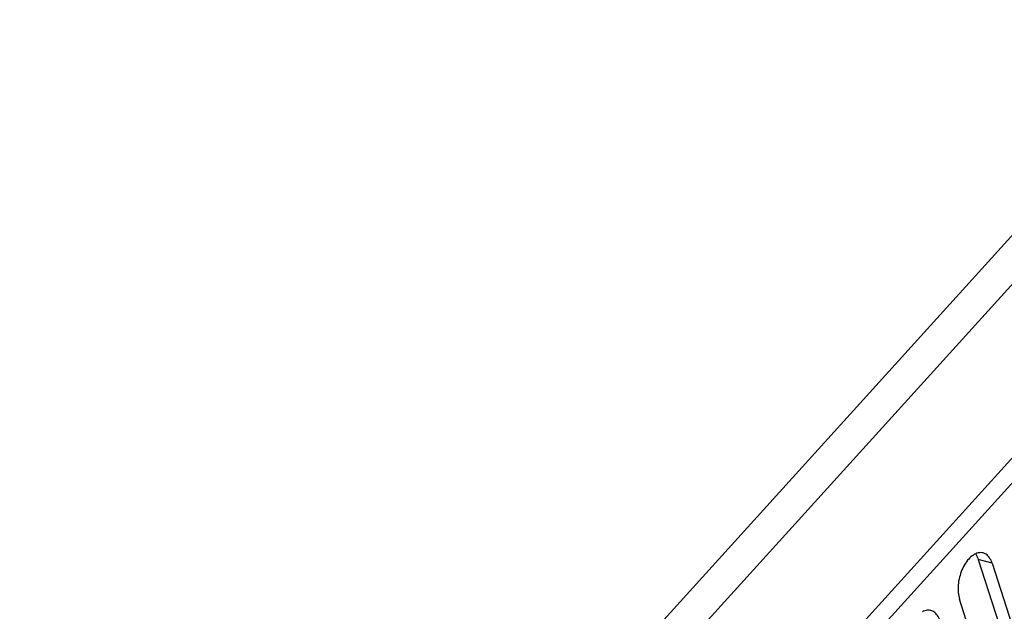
# Model space of a CAD drawing. Extents: x -4139 to -1089, y -1564 to 1941.
# Tile 43 of 160: x -1644 to -1560, y -930 to -879. Entities that reach past the tile are written whole.
import ezdxf

# ---------------------------------------------------------------- set-up
doc = ezdxf.new("R2010")
doc.units = 0
doc.header["$LTSCALE"] = 23.1
doc.layers.add('SE5M-TOP-COVER-P1-A__4_1_1', color=7, linetype='CONTINUOUS')
doc.layers.add('SE5M_RIGHT_P1_A_5_1_1_AM_0', color=7, linetype='CONTINUOUS')

msp = doc.modelspace()

# ---------------------------------------------------------------- linework, layer by layer
at = {"layer": 'SE5M-TOP-COVER-P1-A__4_1_1', "color": 2}
for p, q in [((-1197.2, -502.519), (-1662.399, -1016.085)), ((-1664.471, -1014.16), (-1297.853, -609.425))]:
    msp.add_line(p, q, dxfattribs=at)
at = {"layer": 'SE5M-TOP-COVER-P1-A__4_1_1', "color": 7}
msp.add_line((-1657.728, -1025.849), (-1193.651, -513.521), dxfattribs=at)
at = {"layer": 'SE5M_RIGHT_P1_A_5_1_1_AM_0', "color": 2}
for p, q in [((-1201.684, -524.551), (-1652.45, -1022.183)), ((-1560.745, -925.936), (-1561.931, -925.63))]:
    msp.add_line(p, q, dxfattribs=at)
at = {"layer": 'SE5M_RIGHT_P1_A_5_1_1_AM_0', "color": 7}
for p, q in [((-1561.931, -925.63), (-1557.035, -940.805)), ((-1560.745, -925.936), (-1555.849, -941.111)), ((-1558.651, -944.204), (-1563.547, -929.029))]:
    msp.add_line(p, q, dxfattribs=at)
for points in [[(-1561.523, -925.061), (-1561.54, -925.057), (-1561.637, -925.04), (-1561.736, -925.035), (-1561.838, -925.041), (-1561.941, -925.058), (-1562.044, -925.086), (-1562.149, -925.126), (-1562.253, -925.177), (-1562.357, -925.238), (-1562.46, -925.31), (-1562.561, -925.393), (-1562.661, -925.484), (-1562.758, -925.586), (-1562.852, -925.696), (-1562.943, -925.814), (-1563.03, -925.94), (-1563.113, -926.073), (-1563.192, -926.213), (-1563.265, -926.359), (-1563.334, -926.509), (-1563.396, -926.665), (-1563.454, -926.824), (-1563.504, -926.986), (-1563.549, -927.15), (-1563.587, -927.316), (-1563.619, -927.483), (-1563.643, -927.65), (-1563.661, -927.816), (-1563.671, -927.981), (-1563.675, -928.143), (-1563.671, -928.302), (-1563.66, -928.458), (-1563.642, -928.61), (-1563.618, -928.756), (-1563.586, -928.896), (-1563.547, -929.029)], [(-1562.176, -925.139), (-1562.149, -925.175), (-1562.086, -925.276), (-1562.028, -925.386), (-1561.977, -925.504), (-1561.931, -925.63)], [(-1560.745, -925.936), (-1560.79, -925.809), (-1560.841, -925.692), (-1560.899, -925.582), (-1560.962, -925.481), (-1561.031, -925.389), (-1561.105, -925.308), (-1561.183, -925.236), (-1561.267, -925.175), (-1561.354, -925.125), (-1561.445, -925.085), (-1561.523, -925.061)], [(-1566.007, -930.011), (-1566.023, -930.007), (-1566.121, -929.99), (-1566.22, -929.985), (-1566.322, -929.991), (-1566.424, -930.008), (-1566.528, -930.036), (-1566.632, -930.076), (-1566.737, -930.127)], [(-1565.229, -930.886), (-1565.274, -930.759), (-1565.325, -930.642), (-1565.382, -930.532), (-1565.446, -930.431), (-1565.515, -930.339), (-1565.589, -930.258), (-1565.667, -930.186), (-1565.75, -930.125), (-1565.838, -930.075), (-1565.929, -930.035), (-1566.007, -930.011)]]:
    msp.add_lwpolyline(points, dxfattribs=at)

doc.saveas('drawing.dxf')
